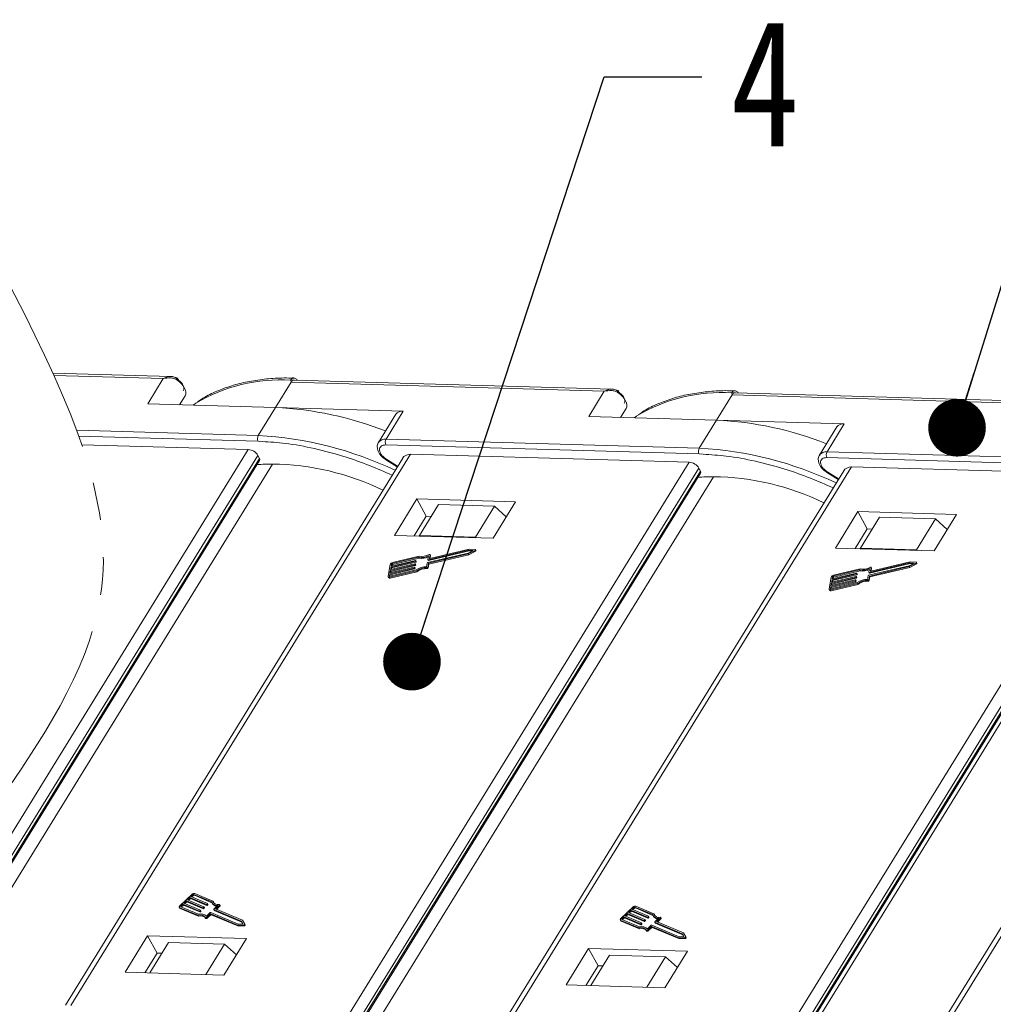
# Model space of a CAD drawing. Header units: millimetres. Extents: x 2854 to 4324, y 357 to 1390.
# Tile 43 of 45: x 4008 to 4092, y 1146 to 1232. Entities that reach past the tile are written whole.
import ezdxf

# ---------------------------------------------------------------- set-up
doc = ezdxf.new("R2010")
doc.units = ezdxf.units.MM
doc.linetypes.add('PHANTOM2', pattern=[31.75, 15.875, -3.175, 3.175, -3.175, 3.175, -3.175])
doc.styles.get("Standard").update_dxf_attribs({"font": '仿宋_GB2312.ttf', "width": 0.8})
doc.dimstyles.new('ISO-25.1', dxfattribs={"dimtxt": 6, "dimasz": 5, "dimexe": 3.5, "dimexo": 0.625, "dimgap": 1.5, "dimtad": 1, "dimtoh": 1, "dimtxsty": 'Standard', "dimcen": 2.5, "dimadec": 0, "dimazin": 0, "dimtfac": 1, "dimtmove": 0, "dimatfit": 3, "dimfxl": 0, "dimarcsym": 0})

msp = doc.modelspace()

# ---------------------------------------------------------------- linework, layer by layer
at = {"color": 7, "linetype": 'Continuous', "lineweight": 15}
for p, q in [((4020.642, 1200.67), (4010.405, 1200.965)), ((4010.5, 1200.757), (4019.983, 1200.484)), ((4019.983, 1200.484), (4018.633, 1198.295)), ((4031.073, 1200.165), (4031.044, 1200.339)), ((4058.919, 1199.57), (4031.364, 1200.362)), ((4029.723, 1197.976), (4031.073, 1200.165)), ((4031.073, 1200.165), (4058.26, 1199.384)), ((4058.26, 1199.384), (4056.91, 1197.195)), ((4021.868, 1198.987), (4021.392, 1198.216)), ((4021.392, 1198.216), (4021.868, 1198.987)), ((4068, 1196.876), (4069.35, 1199.065)), ((4069.35, 1199.065), (4069.321, 1199.239)), ((4069.35, 1199.065), (4096.537, 1198.284)), ((4097.196, 1198.47), (4069.641, 1199.262)), ((4018.633, 1198.295), (4029.723, 1197.976)), ((4029.723, 1197.976), (4028.224, 1195.544)), ((4040.813, 1197.657), (4029.723, 1197.976)), ((4039.313, 1195.225), (4040.813, 1197.657)), ((4060.144, 1197.887), (4059.669, 1197.115)), ((4059.669, 1197.115), (4060.144, 1197.887)), ((4040.164, 1197.386), (4038.664, 1194.953)), ((4056.91, 1197.195), (4068, 1196.876)), ((4068, 1196.876), (4066.5, 1194.443)), ((4079.09, 1196.557), (4068, 1196.876)), ((4028.224, 1195.544), (4012.47, 1195.996)), ((4078.441, 1196.286), (4076.941, 1193.853)), ((4077.59, 1194.124), (4079.09, 1196.557)), ((4012.652, 1195.496), (4028.209, 1195.049)), ((4066.5, 1194.443), (4039.313, 1195.225)), ((4027.354, 1194.331), (3997.875, 1146.51)), ((4012.914, 1194.746), (4027.354, 1194.331)), ((4028.209, 1195.049), (4028.571, 1195.02)), ((4039.299, 1194.73), (4066.486, 1193.948)), ((3998.933, 1146.34), (4028.197, 1193.811)), ((3999.21, 1146.318), (4028.333, 1193.56)), ((3999.325, 1146.308), (4028.345, 1193.384)), ((4040.759, 1193.59), (4011.495, 1146.118)), ((4011.968, 1146.104), (4041.448, 1193.925)), ((4028.333, 1193.56), (4028.197, 1193.811)), ((4039.355, 1193.405), (4040.29, 1192.828)), ((4040.323, 1192.883), (4039.388, 1193.459)), ((4041.448, 1193.925), (4065.631, 1193.23)), ((4066.486, 1193.948), (4066.847, 1193.919)), ((4077.576, 1193.63), (4104.763, 1192.848)), ((4104.777, 1193.343), (4077.59, 1194.124)), ((4000.563, 1146.209), (4029.448, 1193.066)), ((4065.631, 1193.23), (4036.151, 1145.409)), ((4037.21, 1145.239), (4066.474, 1192.711)), ((4050.245, 1145.004), (4079.724, 1192.825)), ((4066.609, 1192.459), (4066.474, 1192.711)), ((4079.724, 1192.825), (4103.908, 1192.13)), ((4037.487, 1145.217), (4066.609, 1192.459)), ((4037.602, 1145.208), (4066.622, 1192.284)), ((4038.839, 1145.109), (4067.725, 1191.966)), ((4079.036, 1192.489), (4049.772, 1145.018)), ((4103.908, 1192.13), (4074.428, 1144.309)), ((4077.631, 1192.304), (4078.566, 1191.728)), ((4078.6, 1191.783), (4077.665, 1192.359)), ((4087.577, 1143.786), (4117.144, 1191.749)), ((4075.486, 1144.139), (4104.751, 1191.61)), ((4075.764, 1144.117), (4104.886, 1191.359)), ((4075.878, 1144.108), (4104.899, 1191.183)), ((4076.285, 1144.075), (4105.145, 1190.89)), ((4116.456, 1191.413), (4087.104, 1143.799)), ((4041.988, 1190.048), (4040.038, 1186.885)), ((4050.557, 1189.801), (4041.988, 1190.048)), ((4041.988, 1190.048), (4042.802, 1188.539)), ((4043.86, 1189.548), (4042.211, 1186.872)), ((4048.716, 1189.409), (4043.86, 1189.548)), ((4047.067, 1186.733), (4048.716, 1189.409)), ((4048.608, 1186.639), (4050.557, 1189.801)), ((4048.716, 1189.409), (4049.754, 1188.498)), ((4042.802, 1188.539), (4041.752, 1186.836)), ((4043.23, 1188.526), (4042.802, 1188.539)), ((4080.265, 1188.947), (4078.315, 1185.785)), ((4088.834, 1188.701), (4080.265, 1188.947)), ((4080.265, 1188.947), (4081.079, 1187.438)), ((4082.137, 1188.448), (4080.487, 1185.772)), ((4086.993, 1188.308), (4082.137, 1188.448)), ((4085.344, 1185.632), (4086.993, 1188.308)), ((4086.885, 1185.539), (4088.834, 1188.701)), ((4086.993, 1188.308), (4088.03, 1187.397)), ((4081.079, 1187.438), (4080.029, 1185.736)), ((4081.507, 1187.426), (4081.079, 1187.438)), ((4040.038, 1186.885), (4048.608, 1186.639)), ((4042.211, 1186.872), (4042.207, 1186.823)), ((4047.067, 1186.733), (4042.211, 1186.872)), ((4047.125, 1186.682), (4047.067, 1186.733)), ((4046.525, 1185.697), (4043.104, 1184.886)), ((4047.053, 1185.657), (4046.525, 1185.697)), ((4078.315, 1185.785), (4086.885, 1185.539)), ((4080.487, 1185.772), (4080.483, 1185.723)), ((4085.344, 1185.632), (4080.487, 1185.772)), ((4039.861, 1184.44), (4042.137, 1184.98)), ((4042.189, 1185.073), (4039.876, 1184.524)), ((4039.901, 1184.365), (4042.178, 1184.904)), ((4042.137, 1184.98), (4042.178, 1184.904)), ((4046.439, 1185.353), (4042.925, 1184.521)), ((4043.007, 1185.114), (4042.947, 1184.788)), ((4042.972, 1184.774), (4046.486, 1185.607)), ((4042.997, 1184.457), (4046.447, 1185.275)), ((4043.013, 1184.699), (4046.527, 1185.531)), ((4043.038, 1184.382), (4046.488, 1185.199)), ((4043.079, 1184.9), (4043.136, 1185.206)), ((4043.087, 1184.887), (4043.079, 1184.9)), ((4043.132, 1184.893), (4043.176, 1185.13)), ((4043.174, 1185.147), (4043.134, 1185.222)), ((4043.136, 1185.206), (4043.176, 1185.13)), ((4046.874, 1185.578), (4046.439, 1185.353)), ((4046.447, 1185.275), (4047.039, 1185.58)), ((4046.488, 1185.199), (4046.447, 1185.275)), ((4046.486, 1185.607), (4046.874, 1185.578)), ((4046.486, 1185.607), (4046.527, 1185.531)), ((4046.488, 1185.199), (4047.08, 1185.504)), ((4046.527, 1185.531), (4046.751, 1185.514)), ((4047.039, 1185.58), (4047.08, 1185.504)), ((4047.12, 1185.568), (4047.08, 1185.643)), ((4085.402, 1185.581), (4085.344, 1185.632)), ((4039.678, 1184.356), (4039.49, 1183.344)), ((4039.638, 1183.54), (4041.752, 1184.041)), ((4041.768, 1184.126), (4039.654, 1183.625)), ((4039.679, 1183.465), (4041.793, 1183.966)), ((4039.693, 1183.836), (4041.807, 1184.337)), ((4041.823, 1184.421), (4039.708, 1183.92)), ((4039.708, 1183.92), (4039.748, 1184.131)), ((4039.734, 1183.76), (4041.848, 1184.261)), ((4039.748, 1184.131), (4041.862, 1184.632)), ((4039.748, 1184.131), (4039.788, 1184.055)), ((4041.877, 1184.716), (4039.763, 1184.215)), ((4039.763, 1184.215), (4039.794, 1184.384)), ((4039.766, 1183.934), (4039.788, 1184.055)), ((4039.788, 1184.055), (4041.902, 1184.556)), ((4039.835, 1184.309), (4039.794, 1184.384)), ((4039.82, 1184.229), (4039.835, 1184.309)), ((4039.861, 1184.44), (4039.901, 1184.365)), ((4041.752, 1184.041), (4041.793, 1183.966)), ((4041.785, 1184.069), (4041.793, 1184.111)), ((4041.785, 1184.069), (4041.826, 1183.994)), ((4041.833, 1184.044), (4041.792, 1184.12)), ((4041.793, 1184.111), (4041.834, 1184.036)), ((4041.807, 1184.337), (4041.848, 1184.261)), ((4041.826, 1183.994), (4041.834, 1184.036)), ((4041.84, 1184.365), (4041.848, 1184.407)), ((4041.84, 1184.365), (4041.881, 1184.289)), ((4041.888, 1184.34), (4041.847, 1184.415)), ((4041.848, 1184.407), (4041.889, 1184.331)), ((4041.862, 1184.632), (4041.902, 1184.556)), ((4041.881, 1184.289), (4041.889, 1184.331)), ((4041.895, 1184.66), (4041.903, 1184.702)), ((4041.895, 1184.66), (4041.935, 1184.584)), ((4041.942, 1184.635), (4041.901, 1184.71)), ((4041.903, 1184.702), (4041.943, 1184.627)), ((4041.935, 1184.584), (4041.943, 1184.627)), ((4042.892, 1184.493), (4042.832, 1184.167)), ((4042.846, 1184.073), (4042.887, 1183.998)), ((4042.937, 1184.131), (4042.997, 1184.457)), ((4042.977, 1184.055), (4042.937, 1184.131)), ((4042.948, 1184.78), (4042.989, 1184.704)), ((4042.972, 1184.774), (4043.013, 1184.699)), ((4042.977, 1184.055), (4043.038, 1184.382)), ((4043.038, 1184.382), (4042.997, 1184.457)), ((4080.466, 1183.972), (4078.153, 1183.424)), ((4084.716, 1184.253), (4081.202, 1183.42)), ((4081.284, 1184.014), (4081.224, 1183.688)), ((4081.249, 1183.674), (4084.763, 1184.506)), ((4081.274, 1183.357), (4084.724, 1184.174)), ((4081.29, 1183.598), (4084.803, 1184.431)), ((4081.315, 1183.281), (4084.765, 1184.099)), ((4081.356, 1183.8), (4081.413, 1184.105)), ((4084.802, 1184.596), (4081.381, 1183.786)), ((4081.409, 1183.792), (4081.453, 1184.03)), ((4081.451, 1184.046), (4081.41, 1184.122)), ((4081.413, 1184.105), (4081.453, 1184.03)), ((4085.151, 1184.477), (4084.716, 1184.253)), ((4084.724, 1184.174), (4085.316, 1184.479)), ((4084.765, 1184.099), (4084.724, 1184.174)), ((4084.763, 1184.506), (4085.151, 1184.477)), ((4084.763, 1184.506), (4084.803, 1184.431)), ((4084.765, 1184.099), (4085.357, 1184.404)), ((4085.33, 1184.557), (4084.802, 1184.596)), ((4084.803, 1184.431), (4085.028, 1184.414)), ((4085.316, 1184.479), (4085.357, 1184.404)), ((4085.397, 1184.467), (4085.356, 1184.543)), ((4039.497, 1183.294), (4039.537, 1183.219)), ((4039.607, 1183.372), (4039.638, 1183.54)), ((4039.607, 1183.372), (4039.622, 1183.344)), ((4039.638, 1183.54), (4039.679, 1183.465)), ((4039.642, 1183.259), (4041.955, 1183.807)), ((4039.683, 1183.183), (4039.642, 1183.259)), ((4039.654, 1183.625), (4039.693, 1183.836)), ((4039.656, 1183.343), (4039.679, 1183.465)), ((4041.934, 1183.883), (4039.657, 1183.343)), ((4039.683, 1183.183), (4041.996, 1183.731)), ((4039.693, 1183.836), (4039.734, 1183.76)), ((4039.711, 1183.638), (4039.734, 1183.76)), ((4041.996, 1183.731), (4041.955, 1183.807)), ((4077.955, 1183.256), (4077.767, 1182.244)), ((4077.97, 1182.735), (4080.084, 1183.236)), ((4080.099, 1183.321), (4077.985, 1182.82)), ((4078.01, 1182.66), (4080.125, 1183.161)), ((4078.024, 1183.031), (4080.139, 1183.532)), ((4080.154, 1183.616), (4078.04, 1183.115)), ((4078.04, 1183.115), (4078.071, 1183.284)), ((4078.065, 1182.955), (4080.179, 1183.456)), ((4078.112, 1183.208), (4078.071, 1183.284)), ((4078.097, 1183.129), (4078.112, 1183.208)), ((4078.137, 1183.34), (4080.414, 1183.879)), ((4078.137, 1183.34), (4078.178, 1183.264)), ((4078.178, 1183.264), (4080.455, 1183.804)), ((4080.084, 1183.236), (4080.125, 1183.161)), ((4080.117, 1183.264), (4080.125, 1183.306)), ((4080.117, 1183.264), (4080.158, 1183.189)), ((4080.164, 1183.239), (4080.124, 1183.315)), ((4080.125, 1183.306), (4080.165, 1183.231)), ((4080.139, 1183.532), (4080.179, 1183.456)), ((4080.158, 1183.189), (4080.165, 1183.231)), ((4080.172, 1183.56), (4080.179, 1183.602)), ((4080.172, 1183.56), (4080.212, 1183.484)), ((4080.219, 1183.535), (4080.178, 1183.61)), ((4080.179, 1183.602), (4080.22, 1183.526)), ((4080.212, 1183.484), (4080.22, 1183.526)), ((4080.414, 1183.879), (4080.455, 1183.804)), ((4081.169, 1183.392), (4081.109, 1183.066)), ((4081.214, 1183.03), (4081.274, 1183.357)), ((4081.225, 1183.68), (4081.265, 1183.604)), ((4081.249, 1183.674), (4081.29, 1183.598)), ((4081.254, 1182.955), (4081.315, 1183.281)), ((4081.315, 1183.281), (4081.274, 1183.357)), ((4081.363, 1183.786), (4081.356, 1183.8)), ((4077.884, 1182.271), (4077.915, 1182.44)), ((4077.884, 1182.271), (4077.899, 1182.244)), ((4077.915, 1182.44), (4080.029, 1182.941)), ((4077.915, 1182.44), (4077.956, 1182.364)), ((4077.919, 1182.158), (4080.232, 1182.706)), ((4080.045, 1183.025), (4077.931, 1182.524)), ((4077.931, 1182.524), (4077.97, 1182.735)), ((4077.933, 1182.243), (4077.956, 1182.364)), ((4080.211, 1182.782), (4077.934, 1182.243)), ((4077.956, 1182.364), (4080.07, 1182.865)), ((4077.959, 1182.083), (4080.272, 1182.631)), ((4077.97, 1182.735), (4078.01, 1182.66)), ((4077.985, 1182.82), (4078.024, 1183.031)), ((4077.988, 1182.538), (4078.01, 1182.66)), ((4078.024, 1183.031), (4078.065, 1182.955)), ((4078.043, 1182.833), (4078.065, 1182.955)), ((4080.029, 1182.941), (4080.07, 1182.865)), ((4080.062, 1182.969), (4080.07, 1183.011)), ((4080.062, 1182.969), (4080.103, 1182.893)), ((4080.11, 1182.944), (4080.069, 1183.019)), ((4080.07, 1183.011), (4080.111, 1182.936)), ((4080.103, 1182.893), (4080.111, 1182.936)), ((4080.272, 1182.631), (4080.232, 1182.706)), ((4081.123, 1182.973), (4081.164, 1182.897)), ((4081.254, 1182.955), (4081.214, 1183.03)), ((4077.774, 1182.194), (4077.814, 1182.119)), ((4077.959, 1182.083), (4077.919, 1182.158)), ((4024.294, 1155.157), (4022.725, 1155.817)), ((4022.476, 1155.743), (4021.43, 1154.755)), ((4021.988, 1155.175), (4021.77, 1154.969)), ((4021.77, 1154.969), (4023.204, 1154.366)), ((4021.854, 1154.934), (4022.029, 1155.099)), ((4023.422, 1154.572), (4021.988, 1155.175)), ((4022.029, 1155.099), (4021.988, 1155.175)), ((4022.029, 1155.099), (4023.463, 1154.496)), ((4022.293, 1155.463), (4022.075, 1155.257)), ((4022.075, 1155.257), (4023.509, 1154.654)), ((4022.159, 1155.222), (4022.334, 1155.388)), ((4023.727, 1154.86), (4022.293, 1155.463)), ((4022.334, 1155.388), (4022.293, 1155.463)), ((4022.334, 1155.388), (4023.768, 1154.785)), ((4022.555, 1155.71), (4022.38, 1155.545)), ((4022.38, 1155.545), (4023.814, 1154.942)), ((4022.464, 1155.51), (4022.595, 1155.635)), ((4022.595, 1155.635), (4022.555, 1155.71)), ((4024.182, 1155.085), (4022.638, 1155.734)), ((4022.638, 1155.734), (4022.679, 1155.659)), ((4022.679, 1155.659), (4024.206, 1155.017)), ((4023.861, 1154.862), (4023.82, 1154.937)), ((4024.215, 1154.997), (4024.256, 1154.922)), ((4024.334, 1155.082), (4024.294, 1155.157)), ((4024.351, 1155.022), (4024.334, 1155.082)), ((4021.38, 1154.615), (4021.421, 1154.539)), ((4021.418, 1154.582), (4022.986, 1153.922)), ((4021.459, 1154.507), (4021.418, 1154.582)), ((4021.459, 1154.507), (4023.027, 1153.847)), ((4021.505, 1154.664), (4023.049, 1154.015)), ((4021.683, 1154.887), (4021.509, 1154.722)), ((4021.509, 1154.722), (4021.55, 1154.647)), ((4021.55, 1154.647), (4021.724, 1154.811)), ((4023.117, 1154.284), (4021.683, 1154.887)), ((4021.724, 1154.811), (4021.683, 1154.887)), ((4021.724, 1154.811), (4023.158, 1154.208)), ((4023.158, 1154.208), (4023.117, 1154.284)), ((4023.202, 1154.337), (4023.159, 1154.296)), ((4023.159, 1154.296), (4023.199, 1154.221)), ((4023.199, 1154.221), (4023.243, 1154.262)), ((4023.243, 1154.262), (4023.202, 1154.337)), ((4023.251, 1154.285), (4023.21, 1154.361)), ((4023.463, 1154.496), (4023.422, 1154.572)), ((4023.507, 1154.625), (4023.464, 1154.584)), ((4023.504, 1154.509), (4023.464, 1154.584)), ((4023.504, 1154.509), (4023.548, 1154.55)), ((4023.548, 1154.55), (4023.507, 1154.625)), ((4023.556, 1154.573), (4023.515, 1154.649)), ((4023.725, 1153.836), (4024.062, 1154.154)), ((4023.768, 1154.785), (4023.727, 1154.86)), ((4023.812, 1154.913), (4023.769, 1154.872)), ((4023.809, 1154.797), (4023.769, 1154.872)), ((4023.809, 1154.797), (4023.853, 1154.838)), ((4023.853, 1154.838), (4023.812, 1154.913)), ((4024.104, 1154.166), (4026.487, 1153.164)), ((4024.359, 1154.419), (4024.4, 1154.343)), ((4026.748, 1153.411), (4024.365, 1154.413)), ((4024.406, 1154.338), (4024.365, 1154.413)), ((4024.367, 1154.442), (4024.704, 1154.76)), ((4024.406, 1154.338), (4026.789, 1153.336)), ((4024.512, 1154.471), (4024.849, 1154.789)), ((4026.851, 1153.487), (4024.512, 1154.471)), ((4024.595, 1154.435), (4024.889, 1154.714)), ((4024.849, 1154.789), (4024.889, 1154.714)), ((4024.906, 1154.761), (4024.865, 1154.836)), ((4060.753, 1154.643), (4059.707, 1153.655)), ((4060.265, 1154.074), (4060.047, 1153.869)), ((4061.699, 1153.472), (4060.265, 1154.074)), ((4060.306, 1153.999), (4060.265, 1154.074)), ((4060.57, 1154.363), (4060.352, 1154.157)), ((4060.352, 1154.157), (4061.786, 1153.554)), ((4060.436, 1154.122), (4060.611, 1154.287)), ((4062.004, 1153.76), (4060.57, 1154.363)), ((4060.611, 1154.287), (4060.57, 1154.363)), ((4060.611, 1154.287), (4062.045, 1153.684)), ((4060.832, 1154.61), (4060.657, 1154.445)), ((4060.657, 1154.445), (4062.091, 1153.842)), ((4060.741, 1154.41), (4060.872, 1154.534)), ((4060.872, 1154.534), (4060.832, 1154.61)), ((4062.459, 1153.985), (4060.915, 1154.634)), ((4060.915, 1154.634), (4060.955, 1154.559)), ((4060.955, 1154.559), (4062.482, 1153.917)), ((4062.57, 1154.057), (4061.002, 1154.716)), ((4023.027, 1153.847), (4022.986, 1153.922)), ((4023.643, 1153.727), (4023.684, 1153.651)), ((4023.739, 1153.741), (4024.054, 1154.038)), ((4023.78, 1153.665), (4023.739, 1153.741)), ((4023.78, 1153.665), (4024.095, 1153.963)), ((4024.095, 1153.963), (4024.054, 1154.038)), ((4024.096, 1154.051), (4026.416, 1153.075)), ((4024.136, 1153.975), (4024.096, 1154.051)), ((4024.136, 1153.975), (4026.456, 1153)), ((4026.897, 1153.17), (4026.748, 1153.411)), ((4026.789, 1153.336), (4026.748, 1153.411)), ((4026.789, 1153.336), (4026.891, 1153.17)), ((4027.053, 1153.159), (4026.851, 1153.487)), ((4059.657, 1153.514), (4059.698, 1153.439)), ((4059.695, 1153.482), (4061.263, 1152.822)), ((4059.735, 1153.406), (4059.695, 1153.482)), ((4059.735, 1153.406), (4061.304, 1152.746)), ((4059.782, 1153.564), (4061.326, 1152.915)), ((4059.96, 1153.786), (4059.786, 1153.622)), ((4059.786, 1153.622), (4059.827, 1153.546)), ((4059.827, 1153.546), (4060.001, 1153.711)), ((4061.394, 1153.183), (4059.96, 1153.786)), ((4060.001, 1153.711), (4059.96, 1153.786)), ((4060.001, 1153.711), (4061.435, 1153.108)), ((4060.047, 1153.869), (4061.481, 1153.266)), ((4060.131, 1153.834), (4060.306, 1153.999)), ((4060.306, 1153.999), (4061.74, 1153.396)), ((4061.479, 1153.237), (4061.435, 1153.196)), ((4061.52, 1153.161), (4061.479, 1153.237)), ((4061.528, 1153.185), (4061.487, 1153.26)), ((4061.74, 1153.396), (4061.699, 1153.472)), ((4061.784, 1153.525), (4061.74, 1153.484)), ((4061.781, 1153.408), (4061.74, 1153.484)), ((4061.781, 1153.408), (4061.825, 1153.45)), ((4061.825, 1153.45), (4061.784, 1153.525)), ((4061.833, 1153.473), (4061.792, 1153.548)), ((4062.045, 1153.684), (4062.004, 1153.76)), ((4062.089, 1153.813), (4062.045, 1153.772)), ((4062.086, 1153.697), (4062.045, 1153.772)), ((4062.086, 1153.697), (4062.13, 1153.738)), ((4062.13, 1153.738), (4062.089, 1153.813)), ((4062.138, 1153.761), (4062.097, 1153.837)), ((4062.492, 1153.897), (4062.533, 1153.822)), ((4062.611, 1153.981), (4062.57, 1154.057)), ((4062.627, 1153.921), (4062.611, 1153.981)), ((4062.636, 1153.318), (4062.676, 1153.243)), ((4065.025, 1152.311), (4062.642, 1153.313)), ((4062.683, 1153.237), (4062.642, 1153.313)), ((4062.644, 1153.342), (4062.981, 1153.66)), ((4062.683, 1153.237), (4065.066, 1152.235)), ((4062.789, 1153.37), (4063.126, 1153.689)), ((4065.128, 1152.386), (4062.789, 1153.37)), ((4062.872, 1153.335), (4063.166, 1153.613)), ((4063.126, 1153.689), (4063.166, 1153.613)), ((4063.183, 1153.66), (4063.142, 1153.736)), ((4026.416, 1153.075), (4026.973, 1153.083)), ((4026.456, 1153), (4026.416, 1153.075)), ((4026.456, 1153), (4027.014, 1153.008)), ((4026.487, 1153.164), (4026.897, 1153.17)), ((4026.973, 1153.083), (4027.014, 1153.008)), ((4027.095, 1153.083), (4027.054, 1153.158)), ((4061.304, 1152.746), (4061.263, 1152.822)), ((4061.435, 1153.108), (4061.394, 1153.183)), ((4061.435, 1153.196), (4061.476, 1153.12)), ((4061.476, 1153.12), (4061.52, 1153.161)), ((4061.92, 1152.626), (4061.961, 1152.551)), ((4062.002, 1152.735), (4062.339, 1153.054)), ((4062.016, 1152.64), (4062.331, 1152.938)), ((4062.056, 1152.565), (4062.016, 1152.64)), ((4062.056, 1152.565), (4062.372, 1152.863)), ((4062.372, 1152.863), (4062.331, 1152.938)), ((4062.373, 1152.95), (4064.692, 1151.975)), ((4062.413, 1152.875), (4062.373, 1152.95)), ((4062.381, 1153.066), (4064.763, 1152.064)), ((4062.413, 1152.875), (4064.733, 1151.899)), ((4065.33, 1152.059), (4065.128, 1152.386)), ((4018.624, 1152.148), (4016.675, 1148.986)), ((4027.194, 1151.902), (4018.624, 1152.148)), ((4018.624, 1152.148), (4019.438, 1150.639)), ((4020.437, 1151.551), (4018.817, 1148.924)), ((4020.437, 1151.551), (4025.293, 1151.412)), ((4025.244, 1148.739), (4027.194, 1151.902)), ((4064.692, 1151.975), (4065.25, 1151.983)), ((4064.733, 1151.899), (4064.692, 1151.975)), ((4064.733, 1151.899), (4065.291, 1151.907)), ((4064.763, 1152.064), (4065.173, 1152.07)), ((4065.173, 1152.07), (4065.025, 1152.311)), ((4065.066, 1152.235), (4065.025, 1152.311)), ((4065.066, 1152.235), (4065.168, 1152.07)), ((4065.25, 1151.983), (4065.291, 1151.907)), ((4065.371, 1151.982), (4065.331, 1152.058)), ((4023.673, 1148.785), (4025.293, 1151.412)), ((4025.293, 1151.412), (4026.33, 1150.501)), ((4056.901, 1151.048), (4054.952, 1147.885)), ((4065.471, 1150.801), (4056.901, 1151.048)), ((4056.901, 1151.048), (4057.715, 1149.539)), ((4063.521, 1147.639), (4065.471, 1150.801)), ((4018.389, 1148.936), (4019.438, 1150.639)), ((4019.438, 1150.639), (4019.867, 1150.627)), ((4058.714, 1150.451), (4057.094, 1147.824)), ((4058.714, 1150.451), (4063.57, 1150.311)), ((4061.95, 1147.684), (4063.57, 1150.311)), ((4063.57, 1150.311), (4064.607, 1149.4)), ((4016.675, 1148.986), (4025.244, 1148.739)), ((4056.666, 1147.836), (4057.715, 1149.539)), ((4057.715, 1149.539), (4058.144, 1149.526)), ((4054.952, 1147.885), (4063.521, 1147.639))]:
    msp.add_line(p, q, dxfattribs=at)
at = {"color": 7, "linetype": 'Continuous', "lineweight": 15, "flags": 128}
for points in [[(4021.868, 1198.987), (4021.926, 1199.13), (4021.94, 1199.293), (4021.908, 1199.473), (4021.833, 1199.661), (4021.716, 1199.851), (4021.562, 1200.037), (4021.376, 1200.211), (4021.165, 1200.368)], [(4060.144, 1197.887), (4060.203, 1198.029), (4060.217, 1198.193), (4060.185, 1198.372), (4060.11, 1198.56), (4059.993, 1198.751), (4059.839, 1198.936), (4059.653, 1199.11), (4059.442, 1199.267)], [(4022.806, 1198.34), (4022.771, 1198.316), (4022.576, 1198.182)], [(4061.083, 1197.239), (4061.048, 1197.216), (4060.853, 1197.081)], [(4039.388, 1193.459), (4039.37, 1193.43), (4039.359, 1193.412), (4039.355, 1193.405), (4039.355, 1193.405)], [(4077.665, 1192.359), (4077.647, 1192.33), (4077.636, 1192.312), (4077.631, 1192.304), (4077.631, 1192.304)], [(4043.059, 1185.224), (4043.074, 1185.23), (4043.089, 1185.235), (4043.103, 1185.236), (4043.115, 1185.235), (4043.125, 1185.231), (4043.132, 1185.224), (4043.136, 1185.216), (4043.136, 1185.206)], [(4043.104, 1184.886), (4043.099, 1184.885), (4043.094, 1184.885), (4043.089, 1184.886), (4043.085, 1184.887), (4043.082, 1184.89), (4043.08, 1184.893), (4043.079, 1184.896), (4043.079, 1184.9)], [(4043.176, 1185.13), (4043.176, 1185.14), (4043.174, 1185.147)], [(4047.053, 1185.657), (4047.067, 1185.654), (4047.076, 1185.648), (4047.082, 1185.638), (4047.082, 1185.627), (4047.077, 1185.614), (4047.068, 1185.601), (4047.055, 1185.589), (4047.039, 1185.58)], [(4047.08, 1185.504), (4047.095, 1185.514), (4047.108, 1185.526), (4047.118, 1185.539), (4047.122, 1185.551), (4047.122, 1185.563), (4047.12, 1185.568)], [(4041.793, 1184.111), (4041.793, 1184.115), (4041.792, 1184.119), (4041.79, 1184.122), (4041.787, 1184.124), (4041.783, 1184.126), (4041.779, 1184.127), (4041.774, 1184.127), (4041.768, 1184.126)], [(4041.848, 1184.407), (4041.848, 1184.411), (4041.847, 1184.414), (4041.845, 1184.417), (4041.842, 1184.42), (4041.838, 1184.421), (4041.833, 1184.422), (4041.828, 1184.422), (4041.823, 1184.421)], [(4041.903, 1184.702), (4041.903, 1184.706), (4041.902, 1184.71), (4041.9, 1184.713), (4041.897, 1184.715), (4041.893, 1184.717), (4041.888, 1184.717), (4041.883, 1184.717), (4041.877, 1184.716)], [(4042.947, 1184.788), (4042.947, 1184.784), (4042.948, 1184.781), (4042.95, 1184.778), (4042.953, 1184.775), (4042.957, 1184.774), (4042.961, 1184.773), (4042.967, 1184.773), (4042.972, 1184.774)], [(4081.336, 1184.123), (4081.351, 1184.13), (4081.365, 1184.134), (4081.379, 1184.136), (4081.392, 1184.134), (4081.402, 1184.13), (4081.409, 1184.124), (4081.413, 1184.115), (4081.413, 1184.105)], [(4081.453, 1184.03), (4081.453, 1184.04), (4081.451, 1184.046)], [(4085.33, 1184.557), (4085.344, 1184.554), (4085.353, 1184.547), (4085.358, 1184.538), (4085.359, 1184.526), (4085.354, 1184.514), (4085.345, 1184.501), (4085.332, 1184.489), (4085.316, 1184.479)], [(4085.357, 1184.404), (4085.372, 1184.414), (4085.385, 1184.425), (4085.395, 1184.438), (4085.399, 1184.451), (4085.399, 1184.462), (4085.397, 1184.467)], [(4039.642, 1183.259), (4039.608, 1183.253), (4039.577, 1183.253), (4039.549, 1183.257), (4039.525, 1183.267), (4039.507, 1183.281), (4039.495, 1183.299), (4039.489, 1183.32), (4039.49, 1183.344)], [(4039.657, 1183.343), (4039.646, 1183.341), (4039.636, 1183.341), (4039.626, 1183.343), (4039.618, 1183.346), (4039.612, 1183.35), (4039.608, 1183.356), (4039.607, 1183.364), (4039.607, 1183.372)], [(4080.125, 1183.306), (4080.125, 1183.31), (4080.124, 1183.314), (4080.122, 1183.317), (4080.119, 1183.319), (4080.115, 1183.321), (4080.11, 1183.322), (4080.105, 1183.322), (4080.099, 1183.321)], [(4080.179, 1183.602), (4080.18, 1183.606), (4080.179, 1183.609), (4080.177, 1183.612), (4080.174, 1183.615), (4080.17, 1183.616), (4080.165, 1183.617), (4080.16, 1183.617), (4080.154, 1183.616)], [(4081.224, 1183.688), (4081.224, 1183.684), (4081.224, 1183.68), (4081.226, 1183.677), (4081.229, 1183.675), (4081.233, 1183.673), (4081.238, 1183.673), (4081.243, 1183.673), (4081.249, 1183.674)], [(4081.381, 1183.786), (4081.376, 1183.785), (4081.37, 1183.785), (4081.366, 1183.785), (4081.362, 1183.787), (4081.359, 1183.789), (4081.357, 1183.792), (4081.356, 1183.796), (4081.356, 1183.8)], [(4077.934, 1182.243), (4077.923, 1182.241), (4077.913, 1182.241), (4077.903, 1182.242), (4077.895, 1182.245), (4077.889, 1182.25), (4077.885, 1182.256), (4077.883, 1182.263), (4077.884, 1182.271)], [(4080.07, 1183.011), (4080.07, 1183.015), (4080.069, 1183.019), (4080.067, 1183.022), (4080.064, 1183.024), (4080.06, 1183.026), (4080.056, 1183.026), (4080.05, 1183.026), (4080.045, 1183.025)], [(4077.919, 1182.158), (4077.885, 1182.153), (4077.853, 1182.152), (4077.825, 1182.157), (4077.802, 1182.166), (4077.784, 1182.18), (4077.771, 1182.198), (4077.766, 1182.22), (4077.767, 1182.244)], [(4023.814, 1154.942), (4023.818, 1154.94), (4023.82, 1154.938), (4023.821, 1154.934), (4023.822, 1154.93), (4023.821, 1154.926), (4023.819, 1154.922), (4023.816, 1154.918), (4023.812, 1154.913)], [(4021.418, 1154.582), (4021.397, 1154.594), (4021.382, 1154.61), (4021.374, 1154.63), (4021.372, 1154.653), (4021.377, 1154.678), (4021.389, 1154.704), (4021.407, 1154.73), (4021.43, 1154.755)], [(4021.509, 1154.722), (4021.501, 1154.714), (4021.495, 1154.705), (4021.492, 1154.696), (4021.49, 1154.688), (4021.49, 1154.68), (4021.493, 1154.674), (4021.498, 1154.668), (4021.505, 1154.664)], [(4023.204, 1154.366), (4023.208, 1154.364), (4023.21, 1154.361), (4023.211, 1154.358), (4023.212, 1154.354), (4023.211, 1154.35), (4023.209, 1154.346), (4023.206, 1154.341), (4023.202, 1154.337)], [(4023.509, 1154.654), (4023.513, 1154.652), (4023.515, 1154.65), (4023.516, 1154.646), (4023.517, 1154.642), (4023.516, 1154.638), (4023.514, 1154.634), (4023.511, 1154.63), (4023.507, 1154.625)], [(4024.365, 1154.413), (4024.362, 1154.415), (4024.359, 1154.418), (4024.358, 1154.421), (4024.358, 1154.425), (4024.358, 1154.429), (4024.36, 1154.434), (4024.363, 1154.438), (4024.367, 1154.442)], [(4024.831, 1154.85), (4024.844, 1154.849), (4024.855, 1154.846), (4024.863, 1154.84), (4024.867, 1154.832), (4024.868, 1154.822), (4024.865, 1154.811), (4024.858, 1154.8), (4024.849, 1154.789)], [(4024.889, 1154.714), (4024.899, 1154.724), (4024.906, 1154.736), (4024.909, 1154.746), (4024.908, 1154.756), (4024.906, 1154.761)], [(4023.739, 1153.741), (4023.727, 1153.731), (4023.713, 1153.723), (4023.698, 1153.717), (4023.684, 1153.713), (4023.67, 1153.713), (4023.658, 1153.715), (4023.649, 1153.72), (4023.643, 1153.727)], [(4023.684, 1153.652), (4023.69, 1153.644), (4023.699, 1153.64), (4023.711, 1153.637), (4023.724, 1153.638), (4023.739, 1153.641), (4023.754, 1153.647), (4023.767, 1153.655), (4023.78, 1153.665)], [(4059.695, 1153.482), (4059.674, 1153.494), (4059.659, 1153.51), (4059.651, 1153.53), (4059.649, 1153.553), (4059.654, 1153.578), (4059.666, 1153.604), (4059.684, 1153.63), (4059.707, 1153.655)], [(4059.786, 1153.622), (4059.778, 1153.613), (4059.772, 1153.605), (4059.768, 1153.596), (4059.767, 1153.588), (4059.767, 1153.58), (4059.77, 1153.573), (4059.775, 1153.568), (4059.782, 1153.564)], [(4061.481, 1153.266), (4061.484, 1153.264), (4061.487, 1153.261), (4061.488, 1153.258), (4061.489, 1153.254), (4061.488, 1153.25), (4061.486, 1153.245), (4061.483, 1153.241), (4061.479, 1153.237)], [(4061.786, 1153.554), (4061.789, 1153.552), (4061.792, 1153.549), (4061.793, 1153.546), (4061.794, 1153.542), (4061.793, 1153.538), (4061.791, 1153.533), (4061.788, 1153.529), (4061.784, 1153.525)], [(4062.091, 1153.842), (4062.094, 1153.84), (4062.097, 1153.837), (4062.098, 1153.834), (4062.099, 1153.83), (4062.098, 1153.826), (4062.096, 1153.822), (4062.093, 1153.817), (4062.089, 1153.813)], [(4062.642, 1153.313), (4062.639, 1153.315), (4062.636, 1153.318), (4062.635, 1153.321), (4062.634, 1153.325), (4062.635, 1153.329), (4062.637, 1153.333), (4062.64, 1153.338), (4062.644, 1153.342)], [(4063.108, 1153.75), (4063.121, 1153.749), (4063.132, 1153.745), (4063.14, 1153.739), (4063.144, 1153.731), (4063.145, 1153.721), (4063.142, 1153.711), (4063.135, 1153.699), (4063.126, 1153.689)], [(4063.166, 1153.613), (4063.176, 1153.624), (4063.182, 1153.635), (4063.185, 1153.646), (4063.185, 1153.656), (4063.183, 1153.66)], [(4027.053, 1153.159), (4027.056, 1153.149), (4027.055, 1153.136), (4027.048, 1153.124), (4027.037, 1153.111), (4027.023, 1153.1), (4027.007, 1153.091), (4026.989, 1153.085), (4026.973, 1153.083)], [(4027.014, 1153.008), (4027.03, 1153.01), (4027.047, 1153.016), (4027.064, 1153.024), (4027.078, 1153.036), (4027.089, 1153.048), (4027.095, 1153.061), (4027.097, 1153.073), (4027.095, 1153.083)], [(4062.016, 1152.64), (4062.004, 1152.63), (4061.99, 1152.622), (4061.975, 1152.616), (4061.96, 1152.613), (4061.947, 1152.613), (4061.935, 1152.615), (4061.926, 1152.62), (4061.92, 1152.627)], [(4061.961, 1152.551), (4061.967, 1152.544), (4061.976, 1152.539), (4061.987, 1152.537), (4062.001, 1152.538), (4062.016, 1152.541), (4062.03, 1152.547), (4062.044, 1152.555), (4062.056, 1152.565)], [(4065.33, 1152.059), (4065.333, 1152.048), (4065.332, 1152.036), (4065.325, 1152.023), (4065.314, 1152.011), (4065.3, 1151.999), (4065.283, 1151.991), (4065.266, 1151.985), (4065.25, 1151.983)], [(4065.291, 1151.907), (4065.307, 1151.91), (4065.324, 1151.915), (4065.341, 1151.924), (4065.355, 1151.935), (4065.366, 1151.948), (4065.372, 1151.961), (4065.374, 1151.973), (4065.371, 1151.982)]]:
    msp.add_lwpolyline(points, dxfattribs=at)
at = {"color": 7, "linetype": 'Continuous', "lineweight": 15}
for centre, radius, start, end in [((4020.638, 1200.743), 0.647, 324.5742, 337.63278), ((4030.11, 1186.22), 14.15, 86.21226, 121.07297), ((4031.142, 1200.049), 0.306, 69.74741, 108.5156), ((4058.915, 1199.643), 0.647, 324.5742, 337.63278), ((4068.386, 1185.12), 14.15, 86.21226, 121.07297), ((4069.418, 1198.948), 0.306, 69.74741, 108.5156), ((4028.373, 1168.238), 29.768, 68.52159, 87.39982), ((4040.717, 1196.976), 0.688, 81.96358, 143.42725), ((4066.65, 1167.138), 29.768, 68.52159, 87.39982), ((4078.994, 1195.876), 0.688, 81.96358, 143.42725), ((4028.694, 1195.282), 0.538, 150.95613, 205.74517), ((4026.575, 1164.12), 31.467, 64.53337, 86.99672), ((4039.217, 1194.542), 0.69, 82.00241, 143.0234), ((4039.784, 1194.964), 0.538, 150.95613, 205.74517), ((4027.274, 1193.258), 1.076, 30.95613, 85.74517), ((4066.971, 1194.182), 0.538, 150.95613, 205.74517), ((4064.852, 1163.019), 31.467, 64.53337, 86.99672), ((4028.191, 1193.461), 0.173, 333.36398, 34.64949), ((4077.494, 1193.441), 0.69, 82.00241, 143.0234), ((4078.06, 1193.863), 0.538, 150.95613, 205.74517), ((4030.388, 1132.578), 60.495, 90.89067, 92.14196), ((4029.233, 1170.665), 22.403, 64.03209, 89.45086), ((4065.551, 1192.157), 1.076, 30.95613, 85.74517), ((4068.665, 1131.478), 60.495, 90.89067, 92.14196), ((4066.467, 1192.361), 0.173, 333.36398, 34.64949), ((4067.51, 1169.565), 22.403, 64.03209, 89.45086), ((4042.381, 1186.283), 1.326, 259.41771, 298.19154), ((4042.421, 1186.184), 1.302, 259.26079, 295.83746), ((4042.435, 1186.235), 1.188, 258.0397, 301.68332), ((4039.924, 1184.267), 0.262, 100.47925, 160.04254), ((4039.876, 1184.354), 0.0872, 100.47925, 160.04254), ((4039.917, 1184.279), 0.0872, 100.47925, 160.04254), ((4041.744, 1184.084), 0.0436, 280.47925, 340.04254), ((4041.785, 1184.009), 0.0436, 280.47925, 340.04254), ((4041.799, 1184.379), 0.0436, 280.47925, 340.04254), ((4041.822, 1184.039), 0.0121, 347.28267, 27.51386), ((4041.84, 1184.304), 0.0436, 280.47925, 340.04254), ((4041.854, 1184.675), 0.0436, 280.47925, 340.04254), ((4041.877, 1184.334), 0.0121, 347.28267, 27.51386), ((4041.894, 1184.599), 0.0436, 280.47925, 340.04254), ((4042.849, 1182.551), 1.616, 90.62184, 124.50109), ((4041.931, 1184.629), 0.0121, 347.28267, 27.51386), ((4042.773, 1182.692), 1.383, 86.96732, 126.27921), ((4042.814, 1182.617), 1.383, 86.96732, 126.27921), ((4042.853, 1184.162), 0.0895, 265.73675, 339.43857), ((4042.894, 1184.087), 0.0895, 265.73675, 339.43857), ((4042.933, 1184.478), 0.0436, 100.47925, 160.04254), ((4043.005, 1184.718), 0.021, 219.90183, 292.51357), ((4080.658, 1185.183), 1.326, 259.41771, 298.19154), ((4080.712, 1185.134), 1.188, 258.0397, 301.68332), ((4039.634, 1183.3), 0.126, 219.90183, 292.51357), ((4078.201, 1183.167), 0.262, 100.47925, 160.04254), ((4078.153, 1183.254), 0.0872, 100.47925, 160.04254), ((4078.194, 1183.178), 0.0872, 100.47925, 160.04254), ((4080.076, 1183.279), 0.0436, 280.47925, 340.04254), ((4080.117, 1183.204), 0.0436, 280.47925, 340.04254), ((4080.131, 1183.574), 0.0436, 280.47925, 340.04254), ((4080.154, 1183.234), 0.0121, 347.28267, 27.51386), ((4080.171, 1183.499), 0.0436, 280.47925, 340.04254), ((4080.208, 1183.529), 0.0121, 347.28267, 27.51386), ((4080.697, 1185.083), 1.302, 259.26079, 295.83746), ((4081.21, 1183.378), 0.0436, 100.47925, 160.04254), ((4081.282, 1183.618), 0.021, 219.90183, 292.51357), ((4080.021, 1182.984), 0.0436, 280.47925, 340.04254), ((4080.062, 1182.908), 0.0436, 280.47925, 340.04254), ((4080.099, 1182.938), 0.0121, 347.28267, 27.51386), ((4081.126, 1181.451), 1.616, 90.62184, 124.50109), ((4081.05, 1181.592), 1.383, 86.96732, 126.27921), ((4081.091, 1181.516), 1.383, 86.96732, 126.27921), ((4081.13, 1183.062), 0.0895, 265.73675, 339.43857), ((4081.17, 1182.986), 0.0895, 265.73675, 339.43857), ((4077.911, 1182.2), 0.126, 219.90183, 292.51357), ((4022.665, 1155.562), 0.262, 76.65876, 136.22204), ((4022.618, 1155.65), 0.0872, 76.65876, 136.22204), ((4022.658, 1155.574), 0.0872, 76.65876, 136.22204), ((4024.649, 1155.254), 0.497, 199.88446, 276.34019), ((4024.671, 1155.183), 0.49, 212.19031, 265.68863), ((4024.731, 1155.298), 0.459, 197.87163, 282.66726), ((4021.484, 1154.574), 0.0725, 209.18743, 249.41863), ((4023.127, 1154.326), 0.0436, 256.65876, 316.22204), ((4023.168, 1154.251), 0.0436, 256.65876, 316.22204), ((4023.231, 1154.279), 0.021, 304.18773, 16.79947), ((4023.432, 1154.614), 0.0436, 256.65876, 316.22204), ((4023.473, 1154.539), 0.0436, 256.65876, 316.22204), ((4023.536, 1154.567), 0.021, 304.18773, 16.79947), ((4023.737, 1154.903), 0.0436, 256.65876, 316.22204), ((4023.778, 1154.827), 0.0436, 256.65876, 316.22204), ((4023.841, 1154.855), 0.021, 304.18773, 16.79947), ((4024.094, 1154.124), 0.0436, 76.65876, 136.22204), ((4024.41, 1154.349), 0.0121, 209.18743, 249.41863), ((4060.941, 1154.462), 0.262, 76.65876, 136.22204), ((4060.895, 1154.549), 0.0872, 76.65876, 136.22204), ((4060.935, 1154.474), 0.0872, 76.65876, 136.22204), ((4023.178, 1153.366), 0.588, 37.86047, 109.03364), ((4023.219, 1153.291), 0.588, 37.86047, 109.03364), ((4023.234, 1153.347), 0.693, 44.85727, 105.46591), ((4024.086, 1154.008), 0.0436, 76.65876, 136.22204), ((4024.126, 1153.933), 0.0436, 76.65876, 136.22204), ((4059.761, 1153.474), 0.0725, 209.18743, 249.41863), ((4061.709, 1153.514), 0.0436, 256.65876, 316.22204), ((4061.75, 1153.439), 0.0436, 256.65876, 316.22204), ((4061.813, 1153.467), 0.021, 304.18773, 16.79947), ((4062.014, 1153.802), 0.0436, 256.65876, 316.22204), ((4062.055, 1153.727), 0.0436, 256.65876, 316.22204), ((4062.118, 1153.755), 0.021, 304.18773, 16.79947), ((4062.926, 1154.154), 0.497, 199.88446, 276.34019), ((4062.948, 1154.083), 0.49, 212.19031, 265.68863), ((4063.008, 1154.198), 0.459, 197.87163, 282.66726), ((4062.687, 1153.249), 0.0121, 209.18743, 249.41863), ((4061.455, 1152.266), 0.588, 37.86047, 109.03364), ((4061.496, 1152.19), 0.588, 37.86047, 109.03364), ((4061.511, 1152.246), 0.693, 44.85727, 105.46591), ((4061.404, 1153.226), 0.0436, 256.65876, 316.22204), ((4061.445, 1153.15), 0.0436, 256.65876, 316.22204), ((4061.508, 1153.179), 0.021, 304.18773, 16.79947), ((4062.362, 1152.908), 0.0436, 76.65876, 136.22204), ((4062.371, 1153.023), 0.0436, 76.65876, 136.22204), ((4062.403, 1152.832), 0.0436, 76.65876, 136.22204)]:
    msp.add_arc(centre, radius, start, end, dxfattribs=at)
for centre in [(4041.99, 1192.919), (4080.267, 1191.819)]:
    msp.add_ellipse(centre, major_axis=(-1.256, 0.627), ratio=0.628473, start_param=5.441514, end_param=6.226831, dxfattribs=at)
at = {"color": 3, "linetype": 'PHANTOM2', "lineweight": 9, "ltscale": 1.030123}
msp.add_spline([(4006.214, 1209.464), (4014.624, 1182.23), (3995.8, 1146.585), (4004.238, 1103.234)], degree=3, dxfattribs=at)
at = {"color": 7, "linetype": 'Continuous', "lineweight": 15}
for points, knots in [([(4019.983, 1200.484), (4020.084, 1200.536), (4020.285, 1200.638), (4020.619, 1200.687), (4020.941, 1200.64), (4021.113, 1200.51), (4021.193, 1200.449)], [0, 0, 0, 0, 0.2515188, 0.5017844, 0.7656323, 1, 1, 1, 1]), ([(4021.165, 1200.368), (4021.083, 1200.412), (4020.901, 1200.509), (4020.486, 1200.578), (4020.18, 1200.521), (4019.983, 1200.484)], [0, 0, 0, 0, 0.227063, 0.501587, 1, 1, 1, 1]), ([(4021.237, 1200.497), (4021.119, 1200.556), (4020.929, 1200.651), (4020.722, 1200.665), (4020.643, 1200.67)], [0, 0, 0, 0, 0.623427, 1, 1, 1, 1]), ([(4031.278, 1200.523), (4031.006, 1200.531), (4030.2, 1200.554), (4028.923, 1200.466), (4027.456, 1200.262), (4026.068, 1199.931), (4024.772, 1199.473), (4023.725, 1198.987), (4023.164, 1198.606), (4022.956, 1198.465)], [0, 0, 0, 0, 0.082191, 0.244093, 0.406945, 0.570776, 0.735755, 0.902211, 1, 1, 1, 1]), ([(4031.044, 1200.339), (4031.052, 1200.365), (4031.07, 1200.423), (4031.124, 1200.488), (4031.193, 1200.526), (4031.246, 1200.545), (4031.276, 1200.536), (4031.279, 1200.535)], [0, 0, 0, 0, 0.217347, 0.475155, 0.716424, 0.972067, 1, 1, 1, 1]), ([(4031.364, 1200.353), (4031.334, 1200.355), (4031.294, 1200.358), (4031.256, 1200.34), (4031.248, 1200.336)], [0, 0, 0, 0, 0.778572, 1, 1, 1, 1]), ([(4031.601, 1200.355), (4031.596, 1200.363), (4031.565, 1200.409), (4031.489, 1200.468), (4031.381, 1200.525), (4031.307, 1200.533), (4031.27, 1200.537)], [0, 0, 0, 0, 0.065262, 0.374079, 0.686602, 1, 1, 1, 1]), ([(4058.26, 1199.384), (4058.361, 1199.435), (4058.562, 1199.538), (4058.896, 1199.587), (4059.218, 1199.54), (4059.389, 1199.41), (4059.47, 1199.349)], [0, 0, 0, 0, 0.2515188, 0.5017844, 0.7656323, 1, 1, 1, 1]), ([(4059.442, 1199.267), (4059.36, 1199.311), (4059.177, 1199.408), (4058.763, 1199.478), (4058.457, 1199.421), (4058.26, 1199.384)], [0, 0, 0, 0, 0.227063, 0.501587, 1, 1, 1, 1]), ([(4059.513, 1199.396), (4059.396, 1199.455), (4059.206, 1199.55), (4058.998, 1199.565), (4058.92, 1199.57)], [0, 0, 0, 0, 0.623427, 1, 1, 1, 1]), ([(4069.555, 1199.422), (4069.283, 1199.43), (4068.476, 1199.454), (4067.2, 1199.366), (4065.733, 1199.162), (4064.345, 1198.831), (4063.049, 1198.372), (4062.001, 1197.887), (4061.44, 1197.505), (4061.233, 1197.364)], [0, 0, 0, 0, 0.082191, 0.244093, 0.406945, 0.570776, 0.735755, 0.902211, 1, 1, 1, 1]), ([(4069.321, 1199.239), (4069.329, 1199.265), (4069.347, 1199.322), (4069.401, 1199.387), (4069.469, 1199.426), (4069.523, 1199.444), (4069.553, 1199.435), (4069.556, 1199.434)], [0, 0, 0, 0, 0.217347, 0.475155, 0.716424, 0.972067, 1, 1, 1, 1]), ([(4069.878, 1199.255), (4069.873, 1199.263), (4069.842, 1199.309), (4069.766, 1199.368), (4069.658, 1199.425), (4069.584, 1199.433), (4069.547, 1199.437)], [0, 0, 0, 0, 0.065262, 0.374079, 0.686602, 1, 1, 1, 1]), ([(4069.641, 1199.253), (4069.61, 1199.255), (4069.571, 1199.257), (4069.533, 1199.24), (4069.524, 1199.236)], [0, 0, 0, 0, 0.778572, 1, 1, 1, 1]), ([(4028.571, 1195.02), (4029.231, 1194.98), (4030.695, 1194.891), (4033.12, 1194.444), (4035.578, 1193.777), (4037.841, 1192.988), (4039.192, 1192.393), (4039.845, 1192.106)], [0, 0, 0, 0, 0.186564, 0.413677, 0.647187, 0.829714, 1, 1, 1, 1]), ([(4038.676, 1194.951), (4038.662, 1194.935), (4038.571, 1194.83), (4038.538, 1194.553), (4038.603, 1194.234), (4038.755, 1193.957), (4038.98, 1193.673), (4039.21, 1193.508), (4039.354, 1193.405)], [0, 0, 0, 0, 0.037615, 0.241517, 0.451999, 0.598171, 0.747954, 1, 1, 1, 1]), ([(4039.388, 1193.459), (4039.305, 1193.516), (4039.135, 1193.633), (4038.934, 1193.851), (4038.8, 1194.077), (4038.746, 1194.291), (4038.772, 1194.479), (4038.88, 1194.625), (4039.059, 1194.719), (4039.22, 1194.726), (4039.299, 1194.73)], [0, 0, 0, 0, 0.12225, 0.25, 0.37775, 0.5, 0.62225, 0.75, 0.87775, 1, 1, 1, 1]), ([(4066.847, 1193.919), (4067.508, 1193.879), (4068.972, 1193.791), (4071.397, 1193.343), (4073.855, 1192.677), (4076.118, 1191.887), (4077.469, 1191.293), (4078.121, 1191.006)], [0, 0, 0, 0, 0.186564, 0.413677, 0.647187, 0.829714, 1, 1, 1, 1]), ([(4076.953, 1193.85), (4076.939, 1193.834), (4076.848, 1193.73), (4076.815, 1193.453), (4076.88, 1193.134), (4077.032, 1192.856), (4077.256, 1192.573), (4077.487, 1192.408), (4077.631, 1192.304)], [0, 0, 0, 0, 0.037615, 0.241517, 0.451999, 0.598171, 0.747954, 1, 1, 1, 1]), ([(4077.665, 1192.359), (4077.582, 1192.416), (4077.412, 1192.533), (4077.211, 1192.751), (4077.077, 1192.977), (4077.022, 1193.191), (4077.048, 1193.379), (4077.157, 1193.525), (4077.335, 1193.618), (4077.497, 1193.626), (4077.576, 1193.63)], [0, 0, 0, 0, 0.12225, 0.25, 0.37775, 0.5, 0.62225, 0.75, 0.87775, 1, 1, 1, 1])]:
    msp.add_open_spline(points, degree=3, knots=knots, dxfattribs=at)
for points in [[(4021.193, 1200.449), (4021.296, 1200.373), (4021.503, 1200.219), (4021.623, 1200.033), (4021.683, 1199.94)], [(4031.248, 1200.336), (4031.216, 1200.317), (4031.152, 1200.278), (4031.099, 1200.203), (4031.073, 1200.165)], [(4021.683, 1199.94), (4021.725, 1199.841), (4021.809, 1199.641), (4021.749, 1199.49), (4021.72, 1199.414)], [(4059.47, 1199.349), (4059.573, 1199.272), (4059.779, 1199.119), (4059.899, 1198.933), (4059.959, 1198.84)], [(4059.959, 1198.84), (4060.002, 1198.74), (4060.086, 1198.541), (4060.026, 1198.389), (4059.996, 1198.313)], [(4069.524, 1199.236), (4069.492, 1199.217), (4069.428, 1199.178), (4069.376, 1199.103), (4069.35, 1199.065)]]:
    msp.add_open_spline(points, degree=3, dxfattribs=at)

# ---------------------------------------------------------------- texts
at = {"color": 5, "lineweight": 9, "insert": (4069.201, 1231.622), "char_height": 11, "width": 1.65, "attachment_point": 1}
msp.add_mtext('4', dxfattribs=at)

# ---------------------------------------------------------------- leaders
at = {"color": 5, "lineweight": 9}
for points in [[(4041.564, 1175.929), (4058.248, 1226.672), (4066.726, 1226.672)], [(4088.876, 1196.221), (4098.254, 1226.261), (4106.731, 1226.261)]]:
    msp.add_leader(points, dimstyle='ISO-25.1', override={"dimgap": 1.5, "dimtad": 0, "dimldrblk": 'Dot'}, dxfattribs=at)

doc.saveas('drawing.dxf')
